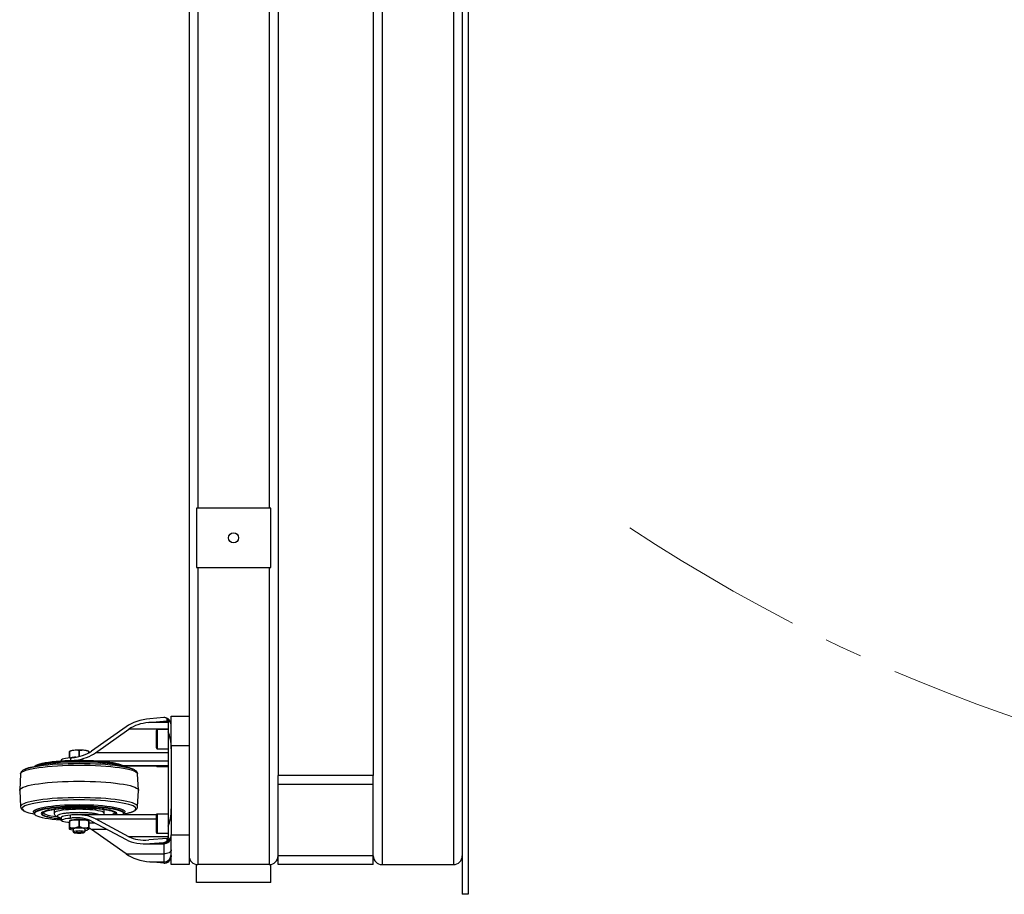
# Model space of a CAD drawing. Header units: millimetres. Extents: x 5 to 415, y 5 to 292.
# Tile 21 of 25: x 145 to 211, y 118 to 177. Entities that reach past the tile are written whole.
import ezdxf

# ---------------------------------------------------------------- set-up
doc = ezdxf.new("R2010")
doc.units = ezdxf.units.MM
doc.linetypes.add('CENTERX2', pattern=[20.32, 12.7, -2.54, 2.54, -2.54])
doc.layers.add('TRAIT-FORT', color=4, linetype='Continuous', lineweight=25)
doc.layers.add('TRAIT-MIXTES', color=3, linetype='CENTERX2')

msp = doc.modelspace()

# ---------------------------------------------------------------- linework, layer by layer
at = {"layer": 'TRAIT-FORT', "lineweight": 25}
for p, q in [((174.351, 235.028), (174.351, 118.028)), ((174.751, 235.028), (174.751, 118.028)), ((168.951, 233.028), (168.951, 120.028)), ((173.751, 233.028), (173.751, 120.028)), ((161.951, 227.028), (161.951, 126.028)), ((168.351, 227.028), (168.351, 126.028)), ((155.951, 221.6), (155.951, 129.457)), ((156.551, 209.028), (156.551, 144.028)), ((161.351, 209.028), (161.351, 144.028)), ((156.451, 144.028), (156.451, 140.028)), ((161.451, 144.028), (156.451, 144.028)), ((161.451, 140.028), (161.451, 144.028)), ((156.451, 140.028), (161.451, 140.028)), ((156.551, 140.028), (156.551, 120.028)), ((161.351, 140.028), (161.351, 120.028)), ((154.251, 129.927), (153.319, 129.847)), ((154.751, 130.028), (155.951, 130.028)), ((154.751, 128.028), (154.751, 130.028)), ((151.717, 129.312), (149.394, 127.668)), ((153.24, 129.593), (154.474, 129.699)), ((154.551, 129.593), (153.24, 129.593)), ((154.467, 129.879), (154.435, 129.896)), ((154.474, 129.699), (154.474, 129.87)), ((154.474, 129.87), (154.495, 129.829)), ((154.495, 129.829), (154.522, 129.706)), ((154.522, 129.706), (154.551, 129.702)), ((154.551, 129.702), (154.551, 128.968)), ((155.951, 129.457), (155.951, 128.028)), ((149.661, 127.56), (151.905, 129.148)), ((154.551, 129.148), (151.905, 129.148)), ((153.751, 127.879), (153.751, 129.054)), ((154.551, 129.116), (153.813, 129.116)), ((153.813, 129.116), (153.813, 127.816)), ((154.551, 128.968), (154.551, 122.619)), ((155.951, 128.028), (154.751, 128.028)), ((154.751, 128.028), (154.751, 122.028)), ((155.951, 128.028), (155.951, 122.028)), ((147.924, 127.664), (147.898, 127.649)), ((147.898, 127.22), (147.898, 127.637)), ((147.903, 127.638), (147.903, 127.221)), ((148.546, 127.301), (148.546, 127.695)), ((148.556, 127.695), (148.556, 127.304)), ((149.203, 127.649), (149.177, 127.664)), ((149.198, 127.547), (149.198, 127.638)), ((149.203, 127.637), (149.203, 127.55)), ((154.551, 127.56), (149.661, 127.56)), ((153.813, 127.816), (154.551, 127.816)), ((146.037, 126.733), (145.419, 126.598)), ((147.351, 127.054), (147.351, 127.02)), ((147.898, 127.208), (147.898, 127.22)), ((147.903, 127.221), (148.348, 127.26)), ((147.965, 127.214), (148.059, 127.222)), ((147.965, 127.214), (147.965, 127.05)), ((149.681, 127.025), (154.551, 127.025)), ((151.683, 126.598), (151.064, 126.733)), ((151.333, 126.674), (154.551, 126.674)), ((154.551, 126.688), (151.494, 126.688)), ((153.813, 126.674), (153.813, 126.623)), ((153.813, 126.623), (154.551, 126.623)), ((144.609, 126.13), (144.551, 125.033)), ((152.492, 126.133), (152.492, 126.13)), ((152.551, 125.033), (152.492, 126.13)), ((168.351, 126.028), (161.951, 126.028)), ((161.951, 125.428), (161.951, 126.028)), ((168.351, 125.428), (168.351, 126.028)), ((168.351, 125.428), (161.951, 125.428)), ((161.951, 120.628), (161.951, 125.428)), ((168.351, 120.628), (168.351, 125.428)), ((144.551, 125.023), (144.609, 123.927)), ((152.492, 123.927), (152.551, 125.023)), ((144.609, 123.923), (144.609, 123.927)), ((144.918, 123.607), (144.952, 123.594)), ((145.419, 123.458), (145.556, 123.429)), ((145.551, 123.492), (145.532, 123.506)), ((145.551, 123.499), (145.551, 123.457)), ((146.868, 123.723), (146.873, 123.492)), ((148.059, 123.368), (147.965, 123.36)), ((147.965, 123.163), (147.965, 123.36)), ((153.752, 123.383), (148.387, 123.383)), ((150.229, 123.492), (150.233, 123.723)), ((151.545, 123.429), (151.683, 123.458)), ((151.574, 123.51), (151.55, 123.492)), ((151.551, 123.457), (151.551, 123.499)), ((153.751, 122.196), (153.751, 123.371)), ((154.551, 123.434), (153.813, 123.434)), ((153.813, 123.434), (153.813, 122.134)), ((147.351, 123.2), (147.351, 123.002)), ((147.924, 122.99), (147.898, 122.975)), ((147.898, 122.533), (147.898, 122.962)), ((147.903, 122.964), (147.903, 122.535)), ((147.965, 123.163), (148.059, 123.171)), ((148.599, 123.171), (148.059, 123.171)), ((148.546, 122.592), (148.546, 123.02)), ((148.556, 123.02), (148.556, 122.592)), ((149.203, 122.975), (149.177, 122.99)), ((149.198, 122.535), (149.198, 122.964)), ((149.203, 122.962), (149.203, 122.533)), ((149.203, 122.834), (149.617, 122.834)), ((149.394, 122.954), (151.717, 121.708)), ((151.905, 121.905), (149.661, 123.108)), ((149.661, 123.108), (153.751, 123.108)), ((147.898, 122.407), (147.924, 122.393)), ((148.151, 122.419), (148.151, 122.251)), ((148.155, 122.242), (148.235, 122.165)), ((148.867, 122.165), (148.946, 122.242)), ((148.951, 122.251), (148.951, 122.419)), ((149.177, 122.393), (149.203, 122.407)), ((151.717, 120.744), (149.394, 122.388)), ((150.448, 122.388), (149.394, 122.388)), ((153.813, 122.134), (154.551, 122.134)), ((154.551, 122.619), (154.551, 121.797)), ((154.751, 122.028), (155.951, 122.028)), ((154.751, 120.028), (154.751, 122.028)), ((155.951, 122.028), (155.951, 120.028)), ((154.551, 121.905), (151.905, 121.905)), ((152.991, 121.433), (154.251, 121.433)), ((154.474, 121.793), (153.24, 121.688)), ((153.319, 121.447), (154.251, 121.527)), ((153.319, 121.447), (154.251, 121.447)), ((154.251, 121.527), (154.251, 121.447)), ((154.251, 121.447), (154.251, 121.433)), ((154.251, 121.433), (154.251, 120.744)), ((154.474, 121.622), (154.474, 121.793)), ((154.495, 121.668), (154.474, 121.622)), ((154.522, 121.8), (154.495, 121.668)), ((154.551, 121.797), (154.522, 121.8)), ((151.717, 120.744), (154.251, 120.744)), ((154.251, 120.744), (154.251, 120.209)), ((153.319, 120.209), (154.251, 120.209)), ((154.251, 120.13), (153.319, 120.209)), ((154.251, 120.209), (154.251, 120.13)), ((154.495, 120.19), (154.53, 120.208)), ((155.951, 120.028), (154.751, 120.028)), ((156.451, 118.828), (156.451, 120.028)), ((161.351, 120.028), (156.551, 120.028)), ((161.451, 118.828), (161.451, 120.028)), ((168.351, 120.628), (161.951, 120.628)), ((161.951, 120.028), (161.951, 120.628)), ((168.351, 120.028), (161.951, 120.028)), ((168.351, 120.028), (168.351, 120.628)), ((168.951, 120.028), (173.751, 120.028)), ((161.451, 118.828), (156.451, 118.828)), ((174.751, 118.028), (174.351, 118.028))]:
    msp.add_line(p, q, dxfattribs=at)
at = {"layer": 'TRAIT-FORT', "lineweight": 25, "flags": 128}
for points in [[(149.177, 127.664), (149.173, 127.666), (149.114, 127.687), (149.023, 127.705), (148.908, 127.72), (148.773, 127.731), (148.626, 127.736), (148.475, 127.736), (148.328, 127.731), (148.193, 127.72), (148.078, 127.705), (147.988, 127.687), (147.928, 127.666), (147.924, 127.664)], [(144.609, 126.13), (144.613, 126.154), (144.649, 126.211), (144.72, 126.267), (144.826, 126.322), (144.965, 126.376), (145.137, 126.427), (145.34, 126.475), (145.572, 126.52), (145.831, 126.562), (146.114, 126.599), (146.42, 126.633), (146.744, 126.661), (147.086, 126.685), (147.44, 126.704), (147.805, 126.717), (148.176, 126.726), (148.551, 126.728)], [(144.993, 126.478), (145.038, 126.495), (145.203, 126.545), (145.398, 126.593), (145.623, 126.638), (145.875, 126.68), (146.152, 126.718), (146.451, 126.751), (146.77, 126.78), (147.106, 126.803), (147.455, 126.822), (147.815, 126.836), (148.181, 126.844), (148.551, 126.847)], [(145.556, 126.628), (145.59, 126.674), (145.66, 126.722), (145.764, 126.769), (145.9, 126.815), (146.068, 126.857), (146.264, 126.897), (146.488, 126.933), (146.735, 126.965), (147.004, 126.993), (147.291, 127.016), (147.593, 127.035), (147.906, 127.048), (148.226, 127.056), (148.551, 127.059)], [(145.596, 126.637), (145.66, 126.68), (145.764, 126.727), (145.9, 126.772), (146.068, 126.815), (146.264, 126.854), (146.488, 126.89), (146.735, 126.923), (147.004, 126.95), (147.291, 126.974), (147.593, 126.992), (147.906, 127.005), (148.226, 127.013), (148.551, 127.016)], [(147.965, 127.214), (147.79, 127.196), (147.638, 127.173), (147.515, 127.147), (147.425, 127.118), (147.369, 127.086), (147.351, 127.054)], [(148.551, 127.059), (148.875, 127.056), (149.196, 127.048), (149.509, 127.035), (149.81, 127.016), (150.097, 126.993), (150.366, 126.965), (150.614, 126.933), (150.837, 126.897), (151.034, 126.857), (151.201, 126.815), (151.338, 126.769), (151.441, 126.722), (151.511, 126.674), (151.545, 126.628)], [(148.551, 127.016), (148.875, 127.013), (149.196, 127.005), (149.509, 126.992), (149.81, 126.974), (150.097, 126.95), (150.366, 126.923), (150.614, 126.89), (150.837, 126.854), (151.034, 126.815), (151.201, 126.772), (151.338, 126.727), (151.441, 126.68), (151.505, 126.637)], [(148.551, 126.847), (148.92, 126.844), (149.287, 126.836), (149.646, 126.822), (149.995, 126.803), (150.331, 126.78), (150.65, 126.751), (150.95, 126.718), (151.227, 126.68), (151.479, 126.638), (151.703, 126.593), (151.899, 126.545), (152.063, 126.495), (152.131, 126.469)], [(148.551, 126.728), (148.925, 126.726), (149.297, 126.717), (149.661, 126.704), (150.016, 126.685), (150.357, 126.661), (150.682, 126.633), (150.987, 126.599), (151.271, 126.562), (151.53, 126.52), (151.762, 126.475), (151.964, 126.427), (152.136, 126.376), (152.276, 126.322), (152.381, 126.267), (152.452, 126.211), (152.488, 126.154), (152.492, 126.133)], [(144.551, 125.023), (144.561, 125.071), (144.604, 125.128), (144.683, 125.184), (144.795, 125.239), (144.941, 125.292), (145.118, 125.343), (145.326, 125.39), (145.561, 125.435), (145.823, 125.476), (146.109, 125.513), (146.417, 125.546), (146.743, 125.574), (147.085, 125.598), (147.44, 125.616), (147.805, 125.63), (148.176, 125.638), (148.551, 125.64)], [(148.551, 125.64), (148.925, 125.638), (149.297, 125.63), (149.661, 125.616), (150.016, 125.598), (150.358, 125.574), (150.684, 125.546), (150.992, 125.513), (151.278, 125.476), (151.54, 125.435), (151.776, 125.39), (151.983, 125.343), (152.16, 125.292), (152.306, 125.239), (152.418, 125.184), (152.497, 125.128), (152.541, 125.071), (152.551, 125.023)], [(148.551, 124.535), (148.176, 124.532), (147.805, 124.524), (147.44, 124.51), (147.086, 124.492), (146.744, 124.468), (146.42, 124.439), (146.114, 124.406), (145.831, 124.368), (145.572, 124.327), (145.34, 124.281), (145.137, 124.233), (144.965, 124.182), (144.826, 124.129), (144.72, 124.074), (144.649, 124.017), (144.613, 123.96), (144.609, 123.927)], [(148.551, 124.382), (148.181, 124.38), (147.815, 124.371), (147.455, 124.358), (147.106, 124.339), (146.77, 124.315), (146.451, 124.287), (146.152, 124.253), (145.875, 124.216), (145.623, 124.174), (145.398, 124.129), (145.203, 124.081), (145.038, 124.03), (144.907, 123.977), (144.81, 123.923), (144.748, 123.867), (144.721, 123.81), (144.73, 123.754), (144.774, 123.697), (144.854, 123.642), (144.912, 123.613)], [(145.532, 123.506), (145.517, 123.519), (145.481, 123.569), (145.481, 123.62), (145.517, 123.671), (145.589, 123.721), (145.695, 123.769), (145.835, 123.815), (146.006, 123.859), (146.208, 123.899), (146.437, 123.936), (146.69, 123.969), (146.966, 123.998), (147.26, 124.022), (147.569, 124.041), (147.89, 124.054), (148.218, 124.063), (148.551, 124.065)], [(152.492, 123.927), (152.488, 123.96), (152.452, 124.017), (152.381, 124.074), (152.276, 124.129), (152.136, 124.182), (151.964, 124.233), (151.762, 124.281), (151.53, 124.327), (151.271, 124.368), (150.987, 124.406), (150.682, 124.439), (150.357, 124.468), (150.016, 124.492), (149.661, 124.51), (149.297, 124.524), (148.925, 124.532), (148.551, 124.535)], [(152.205, 123.62), (152.247, 123.642), (152.327, 123.697), (152.372, 123.754), (152.381, 123.81), (152.354, 123.867), (152.291, 123.923), (152.194, 123.977), (152.063, 124.03), (151.899, 124.081), (151.703, 124.129), (151.479, 124.174), (151.227, 124.216), (150.95, 124.253), (150.65, 124.287), (150.331, 124.315), (149.995, 124.339), (149.646, 124.358), (149.287, 124.371), (148.92, 124.38), (148.551, 124.382)], [(148.551, 124.065), (148.883, 124.063), (149.211, 124.054), (149.532, 124.041), (149.841, 124.022), (150.135, 123.998), (150.411, 123.969), (150.665, 123.936), (150.894, 123.899), (151.095, 123.859), (151.267, 123.815), (151.406, 123.769), (151.513, 123.721), (151.584, 123.671), (151.62, 123.62), (151.62, 123.569), (151.584, 123.519), (151.574, 123.51)], [(148.551, 123.959), (148.226, 123.956), (147.906, 123.948), (147.593, 123.935), (147.291, 123.916), (147.004, 123.893), (146.735, 123.865), (146.488, 123.833), (146.264, 123.797), (146.068, 123.757), (145.9, 123.715), (145.764, 123.669), (145.66, 123.622), (145.59, 123.574), (145.555, 123.524), (145.551, 123.502)], [(148.551, 123.916), (148.226, 123.913), (147.906, 123.905), (147.593, 123.892), (147.291, 123.874), (147.004, 123.85), (146.735, 123.823), (146.488, 123.79), (146.264, 123.754), (146.068, 123.715), (145.9, 123.672), (145.764, 123.627), (145.66, 123.58), (145.59, 123.531), (145.555, 123.482), (145.555, 123.432), (145.59, 123.383), (145.66, 123.334), (145.764, 123.287), (145.9, 123.242), (146.068, 123.199), (146.264, 123.16), (146.488, 123.124), (146.735, 123.091), (147.004, 123.064), (147.291, 123.04), (147.351, 123.036)], [(148.551, 123.847), (148.249, 123.844), (147.952, 123.836), (147.663, 123.823), (147.386, 123.804), (147.126, 123.781), (146.886, 123.753), (146.669, 123.72), (146.479, 123.684), (146.318, 123.645), (146.188, 123.604), (146.091, 123.56), (146.029, 123.515), (146.002, 123.469), (146.011, 123.422), (146.056, 123.377), (146.135, 123.332), (146.249, 123.289), (146.395, 123.249), (146.422, 123.242)], [(147.084, 123.231), (147.049, 123.235), (146.831, 123.265), (146.639, 123.3), (146.476, 123.337), (146.345, 123.378), (146.247, 123.42), (146.184, 123.464), (146.157, 123.509), (146.156, 123.524)], [(148.551, 123.75), (148.306, 123.747), (148.067, 123.739), (147.838, 123.725), (147.625, 123.707), (147.431, 123.684), (147.261, 123.657), (147.118, 123.627), (147.006, 123.593), (146.927, 123.558), (146.883, 123.521), (146.873, 123.492)], [(147.965, 123.36), (147.79, 123.342), (147.638, 123.319), (147.515, 123.293), (147.425, 123.264), (147.369, 123.232), (147.351, 123.2)], [(148.551, 123.391), (148.401, 123.388), (148.284, 123.381)], [(151.551, 123.502), (151.546, 123.524), (151.511, 123.574), (151.441, 123.622), (151.338, 123.669), (151.201, 123.715), (151.034, 123.757), (150.837, 123.797), (150.614, 123.833), (150.366, 123.865), (150.097, 123.893), (149.81, 123.916), (149.509, 123.935), (149.196, 123.948), (148.875, 123.956), (148.551, 123.959)], [(151.511, 123.383), (151.511, 123.383), (151.546, 123.432), (151.546, 123.482), (151.511, 123.531), (151.441, 123.58), (151.338, 123.627), (151.201, 123.672), (151.034, 123.715), (150.837, 123.754), (150.614, 123.79), (150.366, 123.823), (150.097, 123.85), (149.81, 123.874), (149.509, 123.892), (149.196, 123.905), (148.875, 123.913), (148.551, 123.916)], [(151.053, 123.383), (151.09, 123.422), (151.099, 123.469), (151.072, 123.515), (151.01, 123.56), (150.913, 123.604), (150.783, 123.645), (150.622, 123.684), (150.432, 123.72), (150.215, 123.753), (149.975, 123.781), (149.715, 123.804), (149.438, 123.823), (149.15, 123.836), (148.852, 123.844), (148.551, 123.847)], [(150.229, 123.492), (150.219, 123.521), (150.174, 123.558), (150.095, 123.593), (149.983, 123.627), (149.84, 123.657), (149.67, 123.684), (149.477, 123.707), (149.263, 123.725), (149.034, 123.739), (148.795, 123.747), (148.551, 123.75)], [(148.798, 123.383), (148.7, 123.388), (148.551, 123.391)], [(150.946, 123.525), (150.945, 123.509), (150.918, 123.464), (150.854, 123.42), (150.769, 123.383)], [(147.898, 122.848), (147.79, 122.86), (147.638, 122.883), (147.515, 122.91), (147.425, 122.939), (147.369, 122.97), (147.351, 123.002), (147.369, 123.035), (147.425, 123.066), (147.515, 123.095), (147.638, 123.122), (147.79, 123.144), (147.965, 123.163)], [(149.177, 122.99), (149.173, 122.991), (149.114, 123.013), (149.023, 123.031), (148.908, 123.046), (148.773, 123.056), (148.626, 123.062), (148.475, 123.062), (148.328, 123.056), (148.193, 123.046), (148.078, 123.031), (147.988, 123.013), (147.928, 122.991), (147.924, 122.99)], [(148.423, 123.06), (148.433, 123.061), (148.551, 123.064)], [(148.551, 123.064), (148.669, 123.061), (148.679, 123.06)], [(148.151, 122.341), (148.105, 122.347), (148.008, 122.365), (147.94, 122.385), (147.905, 122.408), (147.905, 122.431), (147.94, 122.453), (148.008, 122.474), (148.105, 122.492), (148.226, 122.506), (148.364, 122.515), (148.513, 122.519), (148.664, 122.517), (148.808, 122.511), (148.939, 122.499), (149.049, 122.483), (149.132, 122.464), (149.183, 122.442), (149.201, 122.419), (149.201, 122.419)], [(148.551, 122.481), (148.433, 122.478), (148.325, 122.47), (148.238, 122.458), (148.178, 122.442), (148.152, 122.424), (148.151, 122.419)], [(148.155, 122.242), (148.152, 122.256), (148.178, 122.274), (148.238, 122.29), (148.325, 122.302), (148.433, 122.31), (148.551, 122.313)], [(148.551, 122.221), (148.66, 122.218), (148.756, 122.21), (148.828, 122.197), (148.866, 122.181), (148.866, 122.164), (148.828, 122.148), (148.756, 122.135), (148.66, 122.126), (148.551, 122.123), (148.441, 122.126), (148.345, 122.135), (148.274, 122.148), (148.236, 122.164), (148.236, 122.181), (148.274, 122.197), (148.345, 122.21), (148.441, 122.218), (148.551, 122.221)], [(148.951, 122.419), (148.95, 122.424), (148.923, 122.442), (148.863, 122.458), (148.776, 122.47), (148.669, 122.478), (148.551, 122.481)], [(148.551, 122.313), (148.669, 122.31), (148.776, 122.302), (148.863, 122.29), (148.923, 122.274), (148.95, 122.256), (148.946, 122.242)], [(154.751, 121.015), (154.741, 120.963), (154.713, 120.912), (154.666, 120.865), (154.604, 120.824), (154.528, 120.79), (154.442, 120.765), (154.348, 120.749), (154.251, 120.744)]]:
    msp.add_lwpolyline(points, dxfattribs=at)
at = {"layer": 'TRAIT-FORT', "lineweight": 25}
msp.add_circle((158.951, 142.028), 0.34, dxfattribs=at)
for centre, radius, start, end in [((154.443, 130.108), 0.41, 274.35841, 281.19367), ((153.813, 129.054), 0.0625, 90, 180), ((148.075, 126.981), 0.679, 104.62255, 105.07026), ((148.551, 122.791), 4.904, 89.94011, 90.05989), ((149.027, 126.981), 0.679, 74.92974, 75.37745), ((153.813, 127.879), 0.0625, 180, 270), ((148.31, 114.036), 12.898, 88.93112, 100.14878), ((148.075, 126.564), 0.679, 104.62255, 105.07026), ((148.403, 125.286), 1.972, 92.30596, 101.44789), ((148.771, 113.778), 13.156, 79.9616, 90.9585), ((153.813, 126.685), 0.0625, 190.1756, 270), ((145.879, 124.185), 2.457, 100.80875, 113.57381), ((151.206, 124.123), 2.521, 67.04962, 79.10023), ((145.895, 125.934), 2.521, 247.04962, 259.10023), ((151.222, 125.872), 2.457, 280.80875, 293.57381), ((151.063, 126.467), 3.071, 281.63445, 289.88273), ((153.813, 123.371), 0.0625, 90, 180), ((148.075, 122.307), 0.679, 104.62255, 105.07026), ((148.551, 118.117), 4.904, 89.94011, 90.05989), ((149.027, 122.307), 0.679, 74.92974, 75.37745), ((148.075, 121.878), 0.679, 104.62255, 105.07026), ((148.551, 117.688), 4.904, 89.94011, 90.05989), ((148.977, 122.695), 0.355, 265.77185, 309.05565), ((149.027, 121.878), 0.679, 74.92974, 75.37745), ((153.813, 122.196), 0.0625, 180, 270), ((154.254, 121.944), 0.497, 269.66253, 359.65851), ((154.251, 121.933), 0.5, 270, 0), ((154.443, 122.202), 0.41, 274.35841, 281.19367), ((154.254, 120.706), 0.497, 269.66253, 359.65851), ((156.551, 120.628), 0.6, 180, 270), ((161.351, 120.628), 0.6, 270, 0), ((168.951, 120.628), 0.6, 180, 270), ((173.751, 120.628), 0.6, 270, 0)]:
    msp.add_arc(centre, radius, start, end, dxfattribs=at)
for centre, major_axis, ratio, start_param, end_param in [((154.251, 129.433), (0.384, 0.35), 0.91671, 0.582645, 0.875255), ((153.319, 128.661), (2.139, 0.263), 0.547428, 1.503627, 2.347408), ((153.24, 128.605), (1.782, 0.219), 0.547428, 1.503627, 2.347408), ((154.251, 127.812), (0, 1.445), 0.346097, 4.712389, 5.639684), ((148.059, 128.211), (1.782, 0.219), 0.547428, 4.64522, 5.489001), ((148.059, 128.211), (2.139, 0.263), 0.547428, 4.771554, 5.489001), ((148.059, 122.183), (2.139, 0.263), 0.547428, 0.659846, 1.503627), ((154.251, 123.775), (0, 1.445), 0.346097, 3.785094, 4.712389), ((148.059, 122.183), (1.782, 0.219), 0.547428, 0.659846, 1.503627), ((148.059, 121.846), (1.782, -0.219), 0.547428, 0.794185, 0.942839), ((153.319, 122.633), (2.139, 0.263), 0.547428, 3.801439, 4.64522), ((153.24, 122.676), (1.782, 0.219), 0.547428, 3.801439, 4.64522), ((154.251, 122.021), (0.384, 0.35), 0.91671, 4.016848, 4.309457), ((153.319, 121.395), (2.139, -0.263), 0.547428, 3.935777, 4.779558), ((154.251, 120.624), (0.384, -0.35), 0.91671, 5.40793, 5.70054)]:
    msp.add_ellipse(centre, major_axis=major_axis, ratio=ratio, start_param=start_param, end_param=end_param, dxfattribs=at)
for points, knots in [([(154.395, 129.918), (154.412, 129.913), (154.442, 129.903), (154.465, 129.88), (154.474, 129.87)], [0, 0, 0, 0, 0.57945, 1, 1, 1, 1]), ([(154.731, 129.536), (154.73, 129.547), (154.721, 129.61), (154.661, 129.717), (154.571, 129.829), (154.493, 129.866), (154.467, 129.879)], [0, 0, 0, 0, 0.0718582, 0.4494573, 0.8153741, 1, 1, 1, 1]), ([(154.495, 129.867), (154.509, 129.861), (154.527, 129.855), (154.54, 129.841), (154.542, 129.838)], [0, 0, 0, 0, 0.800164, 1, 1, 1, 1]), ([(154.751, 129.404), (154.747, 129.446), (154.741, 129.531), (154.688, 129.651), (154.607, 129.756), (154.531, 129.805), (154.495, 129.829)], [0, 0, 0, 0, 0.254353, 0.513732, 0.765525, 1, 1, 1, 1]), ([(148.546, 127.695), (148.489, 127.706), (148.375, 127.729), (148.156, 127.726), (148.001, 127.672), (147.903, 127.638)], [0, 0, 0, 0, 0.268143, 0.542157, 1, 1, 1, 1]), ([(149.198, 127.638), (149.142, 127.659), (149.028, 127.702), (148.809, 127.738), (148.653, 127.711), (148.556, 127.695)], [0, 0, 0, 0, 0.2681431, 0.5421571, 1, 1, 1, 1]), ([(144.976, 126.473), (144.973, 126.471), (144.931, 126.457), (144.866, 126.426), (144.781, 126.381), (144.712, 126.33), (144.657, 126.27), (144.619, 126.203), (144.613, 126.152), (144.611, 126.13)], [0, 0, 0, 0, 0.018647, 0.201085, 0.381809, 0.561342, 0.730489, 0.879251, 1, 1, 1, 1]), ([(152.489, 126.138), (152.486, 126.16), (152.48, 126.211), (152.436, 126.282), (152.372, 126.345), (152.287, 126.4), (152.213, 126.438), (152.161, 126.458), (152.149, 126.462)], [0, 0, 0, 0, 0.1257449, 0.2969026, 0.5021304, 0.7206687, 0.9373022, 1, 1, 1, 1]), ([(144.612, 123.923), (144.615, 123.899), (144.621, 123.846), (144.666, 123.775), (144.73, 123.712), (144.803, 123.662), (144.863, 123.634), (144.887, 123.622)], [0, 0, 0, 0, 0.151136, 0.345728, 0.579055, 0.827514, 1, 1, 1, 1]), ([(145.55, 123.506), (145.55, 123.507), (145.55, 123.507), (145.55, 123.502), (145.55, 123.498)], [0, 0, 0, 0, 0.404606, 1, 1, 1, 1]), ([(148.551, 123.831), (148.398, 123.829), (148.083, 123.827), (147.697, 123.809), (147.396, 123.788), (147.101, 123.762), (146.766, 123.72), (146.494, 123.669), (146.322, 123.624), (146.185, 123.578), (146.073, 123.519), (146.032, 123.447), (146.07, 123.375), (146.169, 123.33), (146.22, 123.306)], [0, 0, 0, 0, 0.093976, 0.193581, 0.245515, 0.29746, 0.403408, 0.509355, 0.561289, 0.613234, 0.712839, 0.806815, 0.900791, 1, 1, 1, 1]), ([(146.162, 123.54), (146.146, 123.532), (146.085, 123.502), (146.067, 123.447), (146.097, 123.379), (146.19, 123.336), (146.235, 123.315)], [0, 0, 0, 0, 0.1084741, 0.4113194, 0.7141646, 1, 1, 1, 1]), ([(146.155, 123.521), (146.155, 123.52), (146.154, 123.518), (146.161, 123.53), (146.183, 123.544), (146.193, 123.551)], [0, 0, 0, 0, 0.096299, 0.559493, 1, 1, 1, 1]), ([(148.551, 123.826), (148.4, 123.825), (148.089, 123.822), (147.708, 123.805), (147.41, 123.784), (147.119, 123.758), (146.787, 123.717), (146.469, 123.656), (146.254, 123.596), (146.188, 123.556), (146.162, 123.54)], [0, 0, 0, 0, 0.138394, 0.285078, 0.361575, 0.438056, 0.59408, 0.750105, 0.902887, 1, 1, 1, 1]), ([(146.22, 123.306), (146.22, 123.306), (146.244, 123.294), (146.325, 123.271), (146.492, 123.225), (146.767, 123.174), (147.085, 123.134), (147.293, 123.116), (147.351, 123.111)], [0, 0, 0, 0, 0.0011092, 0.1466301, 0.2921812, 0.5890489, 0.8859166, 1, 1, 1, 1]), ([(146.235, 123.315), (146.24, 123.313), (146.266, 123.298), (146.352, 123.273), (146.518, 123.228), (146.791, 123.178), (147.094, 123.137), (147.299, 123.122), (147.351, 123.118)], [0, 0, 0, 0, 0.0300644, 0.1732417, 0.3163888, 0.6084145, 0.9004402, 1, 1, 1, 1]), ([(146.876, 123.491), (146.876, 123.473), (146.877, 123.426), (146.912, 123.36), (146.965, 123.301), (147.03, 123.258), (147.111, 123.222), (147.214, 123.19), (147.297, 123.17), (147.349, 123.161), (147.351, 123.161)], [0, 0, 0, 0, 0.068475, 0.173505, 0.288315, 0.43795, 0.602879, 0.795432, 0.991439, 1, 1, 1, 1]), ([(148.551, 123.525), (148.461, 123.524), (148.275, 123.523), (147.999, 123.51), (147.734, 123.489), (147.498, 123.46), (147.306, 123.424), (147.169, 123.383), (147.09, 123.341), (147.065, 123.299), (147.089, 123.257), (147.171, 123.215), (147.262, 123.184), (147.338, 123.17), (147.351, 123.168)], [0, 0, 0, 0, 0.083583, 0.172173, 0.264446, 0.358677, 0.452908, 0.545181, 0.633771, 0.717354, 0.800937, 0.889527, 0.9818, 1, 1, 1, 1]), ([(151.018, 123.383), (151.036, 123.404), (151.074, 123.449), (151.027, 123.519), (150.917, 123.578), (150.78, 123.624), (150.608, 123.669), (150.335, 123.72), (150, 123.762), (149.705, 123.788), (149.404, 123.809), (149.018, 123.827), (148.704, 123.829), (148.551, 123.831)], [0, 0, 0, 0, 0.097287, 0.202433, 0.313877, 0.371984, 0.430103, 0.548643, 0.667184, 0.725291, 0.78341, 0.894854, 1, 1, 1, 1]), ([(150.94, 123.54), (150.914, 123.556), (150.869, 123.584), (150.751, 123.622), (150.583, 123.666), (150.313, 123.717), (149.917, 123.766), (149.474, 123.801), (149.013, 123.822), (148.702, 123.825), (148.551, 123.826)], [0, 0, 0, 0, 0.097126, 0.173622, 0.250102, 0.406124, 0.562146, 0.714926, 0.861608, 1, 1, 1, 1]), ([(149.924, 123.383), (149.882, 123.396), (149.797, 123.424), (149.603, 123.46), (149.367, 123.489), (149.102, 123.51), (148.827, 123.523), (148.641, 123.524), (148.551, 123.525)], [0, 0, 0, 0, 0.167862, 0.340995, 0.514128, 0.683663, 0.846431, 1, 1, 1, 1]), ([(150.198, 123.384), (150.201, 123.389), (150.217, 123.413), (150.23, 123.454), (150.227, 123.486), (150.226, 123.492)], [0, 0, 0, 0, 0.17732, 0.832328, 1, 1, 1, 1]), ([(150.908, 123.551), (150.917, 123.545), (150.936, 123.533), (150.946, 123.521), (150.946, 123.521), (150.946, 123.521)], [0, 0, 0, 0, 0.376742, 0.755737, 1, 1, 1, 1]), ([(150.987, 123.383), (151.004, 123.404), (151.04, 123.448), (151.016, 123.502), (150.956, 123.532), (150.94, 123.54)], [0, 0, 0, 0, 0.408224, 0.843968, 1, 1, 1, 1]), ([(151.551, 123.499), (151.551, 123.501), (151.551, 123.506), (151.551, 123.506), (151.551, 123.505)], [0, 0, 0, 0, 0.399129, 1, 1, 1, 1]), ([(152.125, 123.584), (152.129, 123.585), (152.17, 123.6), (152.204, 123.616), (152.234, 123.631)], [0, 0, 0, 0, 0.092732, 1, 1, 1, 1]), ([(152.234, 123.63), (152.234, 123.631), (152.267, 123.645), (152.319, 123.676), (152.39, 123.727), (152.444, 123.786), (152.483, 123.854), (152.488, 123.904), (152.491, 123.927)], [0, 0, 0, 0, 0.0012115, 0.2270972, 0.4514949, 0.6629096, 0.8488468, 1, 1, 1, 1]), ([(147.903, 122.964), (147.96, 122.985), (148.074, 123.028), (148.292, 123.064), (148.448, 123.037), (148.546, 123.02)], [0, 0, 0, 0, 0.2681431, 0.5421571, 1, 1, 1, 1]), ([(148.556, 123.02), (148.612, 123.032), (148.726, 123.054), (148.945, 123.052), (149.101, 122.998), (149.198, 122.964)], [0, 0, 0, 0, 0.268143, 0.542157, 1, 1, 1, 1]), ([(147.898, 122.407), (147.898, 122.407), (147.898, 122.403), (147.898, 122.426), (147.898, 122.492), (147.898, 122.533)], [0, 0, 0, 0, 0.00834, 0.379626, 1, 1, 1, 1]), ([(147.903, 122.535), (147.96, 122.524), (148.074, 122.501), (148.292, 122.503), (148.448, 122.558), (148.546, 122.592)], [0, 0, 0, 0, 0.268143, 0.542157, 1, 1, 1, 1]), ([(148.556, 122.592), (148.612, 122.57), (148.726, 122.527), (148.945, 122.491), (149.101, 122.518), (149.198, 122.535)], [0, 0, 0, 0, 0.2681431, 0.5421571, 1, 1, 1, 1]), ([(149.203, 122.533), (149.203, 122.508), (149.203, 122.455), (149.203, 122.409), (149.203, 122.415), (149.203, 122.418)], [0, 0, 0, 0, 0.362151, 0.73223, 1, 1, 1, 1]), ([(154.395, 121.56), (154.444, 121.578), (154.546, 121.616), (154.66, 121.722), (154.737, 121.851), (154.746, 121.946), (154.751, 121.993)], [0, 0, 0, 0, 0.229751, 0.482093, 0.744825, 1, 1, 1, 1]), ([(154.495, 121.668), (154.531, 121.686), (154.607, 121.724), (154.688, 121.804), (154.741, 121.895), (154.747, 121.96), (154.751, 121.993)], [0, 0, 0, 0, 0.2344747, 0.4862677, 0.7456465, 1, 1, 1, 1]), ([(154.395, 121.56), (154.412, 121.569), (154.442, 121.584), (154.465, 121.611), (154.474, 121.622)], [0, 0, 0, 0, 0.579451, 1, 1, 1, 1]), ([(154.751, 120.652), (154.746, 120.597), (154.737, 120.484), (154.66, 120.33), (154.546, 120.204), (154.444, 120.159), (154.395, 120.138)], [0, 0, 0, 0, 0.255175, 0.517907, 0.770249, 1, 1, 1, 1]), ([(154.395, 120.138), (154.413, 120.143), (154.435, 120.149), (154.452, 120.166), (154.455, 120.169)], [0, 0, 0, 0, 0.790229, 1, 1, 1, 1]), ([(154.433, 120.158), (154.464, 120.171), (154.541, 120.204), (154.627, 120.287), (154.666, 120.359), (154.682, 120.39)], [0, 0, 0, 0, 0.286493, 0.69592, 1, 1, 1, 1]), ([(154.682, 120.39), (154.69, 120.401), (154.724, 120.454), (154.735, 120.517), (154.744, 120.566)], [0, 0, 0, 0, 0.21326, 1, 1, 1, 1]), ([(154.737, 120.552), (154.736, 120.543), (154.731, 120.496), (154.706, 120.452), (154.686, 120.416)], [0, 0, 0, 0, 0.173075, 1, 1, 1, 1])]:
    msp.add_open_spline(points, degree=3, knots=knots, dxfattribs=at)
at = {"layer": 'TRAIT-MIXTES', "lineweight": 18}
msp.add_arc((248.787, 238.028), 114.347, 236.4729, 300.4982, dxfattribs=at)

doc.saveas('drawing.dxf')
